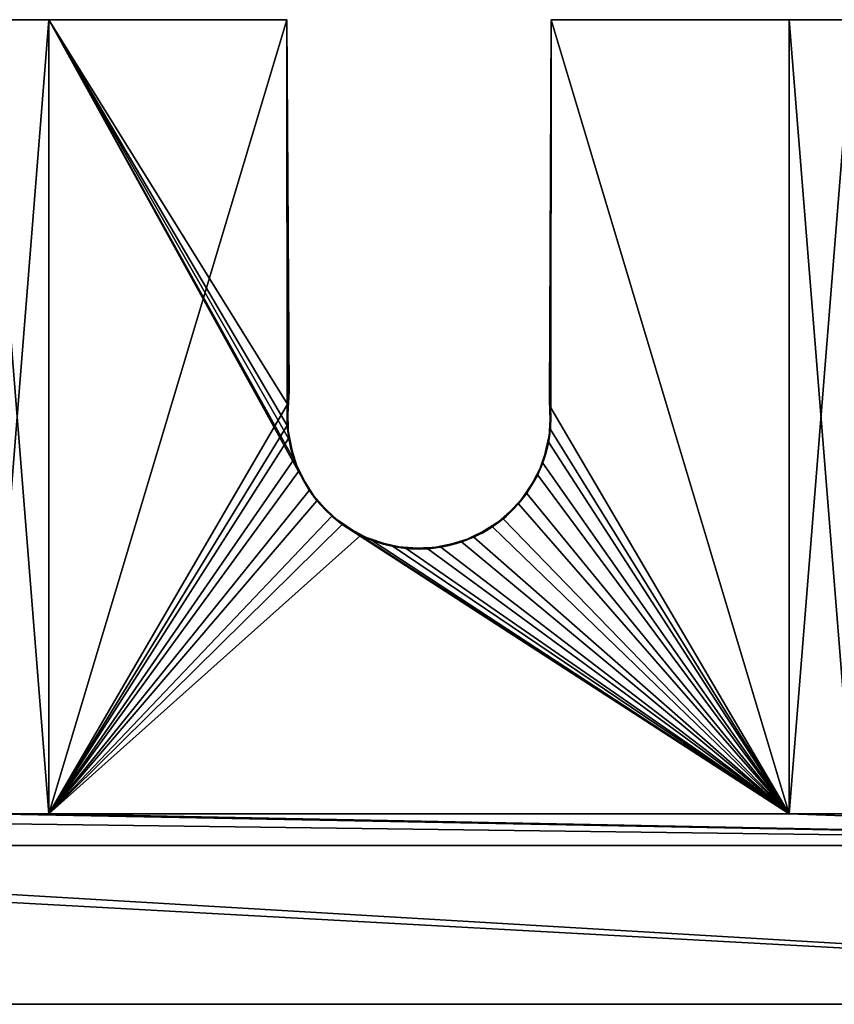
# Model space of a CAD drawing. Extents: x -20 to 254, y -15 to 78.
# Tile 12 of 23: x 79 to 156, y -15 to 78. Entities that reach past the tile are written whole.
import ezdxf

# ---------------------------------------------------------------- set-up
doc = ezdxf.new("R2010")
doc.units = 0
doc.layers.get('0').update_dxf_attribs({"color": 13, "linetype": 'CONTINUOUS'})

msp = doc.modelspace()

# ---------------------------------------------------------------- linework, layer by layer
for p, q in [((82, 78, 150), (76, 78, 150)), ((82, 78, -16), (76, 78, -16)), ((82, 3), (82, 78)), ((82, 78), (82, 78, 150)), ((82, 78, 150), (82, 3, 150)), ((104.5, 78), (82, 78)), ((104.5, 78, -4), (82, 78, -4)), ((82, 3, -4), (82, 78, -4)), ((82, 78), (82, 78, -4)), ((82, 78, -4), (82, 78, -12)), ((104.5, 78, -12), (82, 78, -12)), ((82, 3, -12), (82, 78, -12)), ((104.5, 78, -16), (82, 78, -16)), ((82, 3, -16), (82, 78, -16)), ((82, 78, -12), (82, 78, -16)), ((104.5, 78), (104.738, 42.928)), ((104.5, 78, -4), (104.738, 42.928, -4)), ((104.5, 78), (104.5, 78, -4)), ((104.5, 78, -12), (104.631, 42.018, -12)), ((104.5, 78, -16), (104.631, 42.018, -16)), ((104.5, 78, -12), (104.5, 78, -16)), ((129.5, 78, -12), (129.348, 42.018, -12)), ((129.5, 78, -16), (129.348, 42.018, -16)), ((129.5, 78), (129.472, 41.329)), ((129.5, 78, -4), (129.472, 41.329, -4)), ((152, 78), (129.5, 78)), ((152, 78, -4), (129.5, 78, -4)), ((129.5, 78), (129.5, 78, -4)), ((152, 78, -12), (129.5, 78, -12)), ((152, 78, -16), (129.5, 78, -16)), ((129.5, 78, -12), (129.5, 78, -16)), ((152, 78), (152, 3)), ((152, 78), (152, 78, 150)), ((152, 78, 150), (152, 3, 150)), ((158, 78, 150), (152, 78, 150)), ((152, 78, -4), (152, 3, -4)), ((152, 78), (152, 78, -4)), ((152, 78, -4), (152, 78, -12)), ((152, 78, -12), (152, 3, -12)), ((158, 78, -16), (152, 78, -16)), ((152, 78, -12), (152, 78, -16)), ((152, 78, -16), (152, 3, -16)), ((104.738, 42.928), (104.738, 42.928, -4)), ((104.631, 42.018, -12), (104.631, 42.018, -16)), ((129.442, 39.301, -12), (129.348, 42.018, -12)), ((129.442, 39.301, -16), (129.348, 42.018, -16)), ((129.348, 42.018, -12), (129.348, 42.018, -16)), ((104.558, 41.699, -12), (104.558, 41.699, -16)), ((129.472, 41.329), (129.472, 41.329, -4)), ((104.528, 39.671), (104.528, 39.671, -4)), ((104.641, 39.301, -12), (104.671, 38.438, -12)), ((104.641, 39.301, -16), (104.671, 38.438, -16)), ((104.641, 39.301, -12), (104.641, 39.301, -16)), ((128.708, 36.121, -12), (129.442, 39.301, -12)), ((128.708, 36.121, -16), (129.442, 39.301, -16)), ((129.442, 39.301, -12), (129.442, 39.301, -16)), ((104.671, 38.438, -12), (105.625, 35.317, -12)), ((104.671, 38.438, -16), (105.625, 35.317, -16)), ((104.671, 38.438, -12), (104.671, 38.438, -16)), ((129.262, 38.072), (129.262, 38.072, -4)), ((105.167, 36.471), (105.167, 36.471, -4)), ((127.176, 33.24, -12), (128.708, 36.121, -12)), ((127.176, 33.24, -16), (128.708, 36.121, -16)), ((128.708, 36.121, -12), (128.708, 36.121, -16)), ((105.625, 35.317, -12), (107.354, 32.55, -12)), ((105.625, 35.317, -16), (107.354, 32.55, -16)), ((105.625, 35.317, -12), (105.625, 35.317, -16)), ((128.216, 34.982), (128.216, 34.982, -4)), ((106.613, 33.546), (106.613, 33.546, -4)), ((124.95, 30.854, -12), (127.176, 33.24, -12)), ((124.95, 30.854, -16), (127.176, 33.24, -16)), ((127.176, 33.24, -12), (127.176, 33.24, -16)), ((107.354, 32.55, -12), (109.74, 30.324, -12)), ((107.354, 32.55, -16), (109.74, 30.324, -16)), ((107.354, 32.55, -12), (107.354, 32.55, -16)), ((126.405, 32.267), (126.405, 32.267, -4)), ((108.767, 31.095), (108.767, 31.095, -4)), ((122.183, 29.125, -12), (124.95, 30.854, -12)), ((122.183, 29.125, -16), (124.95, 30.854, -16)), ((124.95, 30.854, -12), (124.95, 30.854, -16)), ((109.74, 30.324, -12), (112.621, 28.792, -12)), ((109.74, 30.324, -16), (112.621, 28.792, -16)), ((109.74, 30.324, -12), (109.74, 30.324, -16)), ((123.954, 30.113), (123.954, 30.113, -4)), ((111.482, 29.284), (111.482, 29.284, -4)), ((119.062, 28.171, -12), (122.183, 29.125, -12)), ((119.062, 28.171, -16), (122.183, 29.125, -16)), ((122.183, 29.125, -12), (122.183, 29.125, -16)), ((112.621, 28.792, -12), (115.801, 28.058, -12)), ((112.621, 28.792, -16), (115.801, 28.058, -16)), ((112.621, 28.792, -12), (112.621, 28.792, -16)), ((114.572, 28.238), (114.572, 28.238, -4)), ((115.801, 28.058, -12), (119.062, 28.171, -12)), ((115.801, 28.058, -16), (119.062, 28.171, -16)), ((115.801, 28.058, -12), (115.801, 28.058, -16)), ((117.829, 28.028), (117.829, 28.028, -4)), ((119.062, 28.171, -12), (119.062, 28.171, -16)), ((121.029, 28.667), (121.029, 28.667, -4)), ((82, 3), (152, 3)), ((82, 3, 150), (152, 3, 150)), ((82, 3), (82, 3, 150)), ((82, 3, -4), (152, 3, -4)), ((82, 3), (82, 3, -4)), ((82, 3, -4), (82, 3, -12)), ((82, 3, -12), (152, 3, -12)), ((82, 3, -16), (152, 3, -16)), ((82, 3, -12), (82, 3, -16)), ((152, 3, 150), (152, 3)), ((152, 3), (152, 3, -4)), ((152, 3, -4), (152, 3, -12)), ((152, 3, -12), (152, 3, -16)), ((234, 0, 150), (0, 0, 150)), ((0, 0, -16), (234, 0, -16)), ((0, 0, 133.296), (234, 0, 133.296)), ((234, 0, 103.296), (0, 0, 103.296)), ((0, 0, 43.648), (234, 0, 43.648)), ((0, 0, 13.648), (234, 0, 13.648)), ((254, -15, 103.296), (-20, -15, 103.296)), ((-20, -15, 133.296), (254, -15, 133.296)), ((254, -15, 43.648), (-20, -15, 43.648)), ((254, -15, 13.648), (-20, -15, 13.648))]:
    msp.add_line(p, q)
for centre, start, end in [((117, 40.5), 168.80165, 3.80165), ((117, 40.5, -4), 168.80165, 3.80165), ((117, 40.5, -12), 173.00342, 185.54184), ((117, 40.5, -16), 173.00342, 185.54184)]:
    msp.add_arc(centre, 12.5, start, end)

# ---------------------------------------------------------------- meshes
mesh = msp.add_polyface()
corners = [(0, 0, 150), (6, 3, 150), (0, 78, 150), (234, 0, 150), (76, 3, 150), (82, 3, 150), (76, 78, 150), (152, 3, 150), (158, 3, 150), (152, 78, 150), (228, 3, 150), (228, 78, 150), (234, 78, 150), (158, 78, 150), (82, 78, 150), (6, 78, 150)]
mesh.append_faces([[corners[k] for k in face] for face in [(11, 3, 12)]], dxfattribs={"vtx0": -1})
mesh.append_faces([[corners[k] for k in face] for face in [(0, 1, 2), (1, 3, 4), (4, 5, 6), (5, 3, 7), (7, 8, 9), (8, 3, 10), (10, 3, 11)]], dxfattribs={"vtx0": -1, "vtx1": -1})
mesh.append_faces([[corners[k] for k in face] for face in [(4, 3, 5), (7, 3, 8)]], dxfattribs={"vtx0": -1, "vtx1": -1, "vtx2": -1})
mesh.append_faces([[corners[k] for k in face] for face in [(1, 0, 3)]], dxfattribs={"vtx0": -1, "vtx2": -1})
mesh.append_faces([[corners[k] for k in face] for face in [(13, 9, 8), (14, 6, 5), (15, 2, 1)]], dxfattribs={"vtx1": -1})
mesh = msp.add_polyface()
corners = [(82, 78, -16), (76, 3, -16), (76, 78, -16), (158, 78, -16), (152, 3, -16), (152, 78, -16), (234, 78, -16), (228, 3, -16), (228, 78, -16), (6, 78, -16), (0, 0, -16), (0, 78, -16), (6, 3, -16), (234, 0, -16), (82, 3, -16), (158, 3, -16)]
mesh.append_faces([[corners[k] for k in face] for face in [(0, 1, 2), (3, 4, 5), (6, 7, 8), (9, 10, 11)]], dxfattribs={"vtx0": -1})
mesh.append_faces([[corners[k] for k in face] for face in [(10, 12, 13), (14, 1, 0), (15, 4, 3), (13, 7, 6)]], dxfattribs={"vtx0": -1, "vtx1": -1})
mesh.append_faces([[corners[k] for k in face] for face in [(13, 1, 14), (13, 4, 15)]], dxfattribs={"vtx0": -1, "vtx1": -1, "vtx2": -1})
mesh.append_faces([[corners[k] for k in face] for face in [(10, 9, 12), (13, 12, 1), (13, 14, 4), (13, 15, 7)]], dxfattribs={"vtx0": -1, "vtx2": -1})
mesh = msp.add_polyface()
corners = [(76, 78, -12), (82, 78, -16), (76, 78, -16), (82, 78, -12), (76, 78, -4), (82, 78, -4), (76, 78), (82, 78), (76, 78, 150), (82, 78, 150)]
mesh.append_faces([[corners[k] for k in face] for face in [(0, 1, 2), (7, 8, 9)]], dxfattribs={"vtx0": -1})
mesh.append_faces([[corners[k] for k in face] for face in [(1, 0, 3), (3, 4, 5), (5, 6, 7)]], dxfattribs={"vtx0": -1, "vtx1": -1})
mesh.append_faces([[corners[k] for k in face] for face in [(3, 0, 4), (5, 4, 6), (7, 6, 8)]], dxfattribs={"vtx0": -1, "vtx2": -1})
mesh = msp.add_polyface()
corners = [(82, 78), (82, 3, 150), (82, 3), (82, 78, 150)]
mesh.append_faces([[corners[k] for k in face] for face in [(0, 1, 2), (1, 0, 3)]], dxfattribs={"vtx0": -1})
mesh = msp.add_polyface()
corners = [(82, 3), (106.613, 33.546), (82, 78), (108.767, 31.095), (111.482, 29.284), (152, 3), (105.167, 36.471), (104.528, 39.671), (104.5, 78), (114.572, 28.238), (117.829, 28.028), (121.029, 28.667), (123.954, 30.113), (126.405, 32.267), (128.216, 34.982), (129.262, 38.072), (129.472, 41.329), (129.5, 78), (152, 78), (104.738, 42.928)]
mesh.append_faces([[corners[k] for k in face] for face in [(17, 5, 18)]], dxfattribs={"vtx0": -1})
mesh.append_faces([[corners[k] for k in face] for face in [(0, 1, 2), (1, 0, 3), (3, 0, 4), (2, 7, 8), (4, 5, 9), (9, 5, 10), (10, 5, 11), (11, 5, 12), (12, 5, 13), (13, 5, 14), (14, 5, 15), (15, 5, 16), (16, 5, 17)]], dxfattribs={"vtx0": -1, "vtx1": -1})
mesh.append_faces([[corners[k] for k in face] for face in [(4, 0, 5), (2, 1, 6), (2, 6, 7)]], dxfattribs={"vtx0": -1, "vtx2": -1})
mesh.append_faces([[corners[k] for k in face] for face in [(19, 8, 7)]], dxfattribs={"vtx1": -1})
mesh = msp.add_polyface()
corners = [(104.738, 42.928, -4), (104.528, 39.671, -4), (104.5, 78, -4), (82, 3, -4), (82, 78, -4), (105.167, 36.471, -4), (106.613, 33.546, -4), (108.767, 31.095, -4), (111.482, 29.284, -4), (152, 3, -4), (114.572, 28.238, -4), (117.829, 28.028, -4), (121.029, 28.667, -4), (123.954, 30.113, -4), (126.405, 32.267, -4), (128.216, 34.982, -4), (129.262, 38.072, -4), (129.472, 41.329, -4), (129.5, 78, -4), (152, 78, -4)]
mesh.append_faces([[corners[k] for k in face] for face in [(2, 3, 4), (9, 18, 19)]], dxfattribs={"vtx0": -1})
mesh.append_faces([[corners[k] for k in face] for face in [(3, 8, 9)]], dxfattribs={"vtx0": -1, "vtx1": -1})
mesh.append_faces([[corners[k] for k in face] for face in [(3, 2, 1)]], dxfattribs={"vtx0": -1, "vtx1": -1, "vtx2": -1})
mesh.append_faces([[corners[k] for k in face] for face in [(3, 1, 5), (3, 5, 6), (3, 6, 7), (3, 7, 8), (9, 8, 10), (9, 10, 11), (9, 11, 12), (9, 12, 13), (9, 13, 14), (9, 14, 15), (9, 15, 16), (9, 16, 17), (9, 17, 18)]], dxfattribs={"vtx0": -1, "vtx2": -1})
mesh.append_faces([[corners[k] for k in face] for face in [(0, 1, 2)]], dxfattribs={"vtx1": -1})
mesh = msp.add_polyface()
corners = [(82, 78), (104.5, 78, -4), (82, 78, -4), (104.5, 78)]
mesh.append_faces([[corners[k] for k in face] for face in [(0, 1, 2), (1, 0, 3)]], dxfattribs={"vtx0": -1})
mesh = msp.add_polyface()
corners = [(82, 78), (82, 3, -4), (82, 3), (82, 78, -4)]
mesh.append_faces([[corners[k] for k in face] for face in [(0, 1, 2), (1, 0, 3)]], dxfattribs={"vtx0": -1})
mesh = msp.add_polyface()
corners = [(82, 78, -12), (82, 3, -16), (82, 3, -12), (82, 78, -16)]
mesh.append_faces([[corners[k] for k in face] for face in [(0, 1, 2), (1, 0, 3)]], dxfattribs={"vtx0": -1})
mesh = msp.add_polyface()
corners = [(82, 3, -12), (105.625, 35.317, -12), (82, 78, -12), (107.354, 32.55, -12), (109.74, 30.324, -12), (152, 3, -12), (104.671, 38.438, -12), (104.558, 41.699, -12), (104.5, 78, -12), (104.641, 39.301, -12), (112.621, 28.792, -12), (115.801, 28.058, -12), (119.062, 28.171, -12), (122.183, 29.125, -12), (124.95, 30.854, -12), (127.176, 33.24, -12), (128.708, 36.121, -12), (129.442, 39.301, -12), (129.5, 78, -12), (152, 78, -12), (129.348, 42.018, -12), (104.631, 42.018, -12)]
mesh.append_faces([[corners[k] for k in face] for face in [(7, 6, 9), (18, 5, 19)]], dxfattribs={"vtx0": -1})
mesh.append_faces([[corners[k] for k in face] for face in [(0, 1, 2), (1, 0, 3), (3, 0, 4), (2, 7, 8), (4, 5, 10), (10, 5, 11), (11, 5, 12), (12, 5, 13), (13, 5, 14), (14, 5, 15), (15, 5, 16), (16, 5, 17)]], dxfattribs={"vtx0": -1, "vtx1": -1})
mesh.append_faces([[corners[k] for k in face] for face in [(2, 6, 7), (17, 5, 18)]], dxfattribs={"vtx0": -1, "vtx1": -1, "vtx2": -1})
mesh.append_faces([[corners[k] for k in face] for face in [(4, 0, 5), (2, 1, 6)]], dxfattribs={"vtx0": -1, "vtx2": -1})
mesh.append_faces([[corners[k] for k in face] for face in [(21, 8, 7)]], dxfattribs={"vtx1": -1})
mesh.append_faces([[corners[k] for k in face] for face in [(18, 20, 17)]], dxfattribs={"vtx2": -1})
mesh = msp.add_polyface()
corners = [(104.631, 42.018, -16), (104.558, 41.699, -16), (104.5, 78, -16), (129.5, 78, -16), (129.442, 39.301, -16), (129.348, 42.018, -16), (82, 3, -16), (82, 78, -16), (104.671, 38.438, -16), (105.625, 35.317, -16), (107.354, 32.55, -16), (109.74, 30.324, -16), (152, 3, -16), (104.641, 39.301, -16), (112.621, 28.792, -16), (115.801, 28.058, -16), (119.062, 28.171, -16), (122.183, 29.125, -16), (124.95, 30.854, -16), (127.176, 33.24, -16), (128.708, 36.121, -16), (152, 78, -16)]
mesh.append_faces([[corners[k] for k in face] for face in [(3, 4, 5), (2, 6, 7), (8, 1, 13), (12, 3, 21)]], dxfattribs={"vtx0": -1})
mesh.append_faces([[corners[k] for k in face] for face in [(6, 11, 12)]], dxfattribs={"vtx0": -1, "vtx1": -1})
mesh.append_faces([[corners[k] for k in face] for face in [(6, 2, 1), (6, 1, 8), (12, 4, 3)]], dxfattribs={"vtx0": -1, "vtx1": -1, "vtx2": -1})
mesh.append_faces([[corners[k] for k in face] for face in [(6, 8, 9), (6, 9, 10), (6, 10, 11), (12, 11, 14), (12, 14, 15), (12, 15, 16), (12, 16, 17), (12, 17, 18), (12, 18, 19), (12, 19, 20), (12, 20, 4)]], dxfattribs={"vtx0": -1, "vtx2": -1})
mesh.append_faces([[corners[k] for k in face] for face in [(0, 1, 2)]], dxfattribs={"vtx1": -1})
mesh = msp.add_polyface()
corners = [(82, 78, -12), (104.5, 78, -16), (82, 78, -16), (104.5, 78, -12)]
mesh.append_faces([[corners[k] for k in face] for face in [(0, 1, 2), (1, 0, 3)]], dxfattribs={"vtx0": -1})
mesh = msp.add_polyface()
corners = [(82, 78, -4), (82, 3, -12), (82, 3, -4), (82, 78, -12)]
mesh.append_faces([[corners[k] for k in face] for face in [(0, 1, 2), (1, 0, 3)]], dxfattribs={"vtx0": -1})
mesh = msp.add_polyface()
corners = [(104.5, 78, -4), (104.738, 42.928), (104.738, 42.928, -4), (104.5, 78)]
mesh.append_faces([[corners[k] for k in face] for face in [(0, 1, 2), (1, 0, 3)]], dxfattribs={"vtx0": -1})
mesh = msp.add_polyface()
corners = [(104.5, 78, -16), (104.631, 42.018, -12), (104.631, 42.018, -16), (104.5, 78, -12)]
mesh.append_faces([[corners[k] for k in face] for face in [(0, 1, 2), (1, 0, 3)]], dxfattribs={"vtx0": -1})
mesh = msp.add_polyface()
corners = [(129.5, 78, -12), (129.348, 42.018, -16), (129.348, 42.018, -12), (129.5, 78, -16)]
mesh.append_faces([[corners[k] for k in face] for face in [(0, 1, 2), (1, 0, 3)]], dxfattribs={"vtx0": -1})
mesh = msp.add_polyface()
corners = [(129.5, 78), (129.472, 41.329, -4), (129.472, 41.329), (129.5, 78, -4)]
mesh.append_faces([[corners[k] for k in face] for face in [(0, 1, 2), (1, 0, 3)]], dxfattribs={"vtx0": -1})
mesh = msp.add_polyface()
corners = [(129.5, 78), (152, 78, -4), (129.5, 78, -4), (152, 78)]
mesh.append_faces([[corners[k] for k in face] for face in [(0, 1, 2), (1, 0, 3)]], dxfattribs={"vtx0": -1})
mesh = msp.add_polyface()
corners = [(129.5, 78, -12), (152, 78, -16), (129.5, 78, -16), (152, 78, -12)]
mesh.append_faces([[corners[k] for k in face] for face in [(0, 1, 2), (1, 0, 3)]], dxfattribs={"vtx0": -1})
mesh = msp.add_polyface()
corners = [(152, 3, 150), (152, 78), (152, 3), (152, 78, 150)]
mesh.append_faces([[corners[k] for k in face] for face in [(0, 1, 2), (1, 0, 3)]], dxfattribs={"vtx0": -1})
mesh = msp.add_polyface()
corners = [(152, 78, -12), (158, 78, -16), (152, 78, -16), (158, 78, -12), (152, 78, -4), (158, 78, -4), (152, 78), (158, 78), (152, 78, 150), (158, 78, 150)]
mesh.append_faces([[corners[k] for k in face] for face in [(0, 1, 2), (7, 8, 9)]], dxfattribs={"vtx0": -1})
mesh.append_faces([[corners[k] for k in face] for face in [(1, 0, 3), (3, 4, 5), (5, 6, 7)]], dxfattribs={"vtx0": -1, "vtx1": -1})
mesh.append_faces([[corners[k] for k in face] for face in [(3, 0, 4), (5, 4, 6), (7, 6, 8)]], dxfattribs={"vtx0": -1, "vtx2": -1})
mesh = msp.add_polyface()
corners = [(152, 78, -4), (152, 3), (152, 3, -4), (152, 78)]
mesh.append_faces([[corners[k] for k in face] for face in [(0, 1, 2), (1, 0, 3)]], dxfattribs={"vtx0": -1})
mesh = msp.add_polyface()
corners = [(152, 78, -16), (152, 3, -12), (152, 3, -16), (152, 78, -12)]
mesh.append_faces([[corners[k] for k in face] for face in [(0, 1, 2), (1, 0, 3)]], dxfattribs={"vtx0": -1})
mesh = msp.add_polyface()
corners = [(152, 78, -12), (152, 3, -4), (152, 3, -12), (152, 78, -4)]
mesh.append_faces([[corners[k] for k in face] for face in [(0, 1, 2), (1, 0, 3)]], dxfattribs={"vtx0": -1})
mesh = msp.add_polyface()
corners = [(104.738, 42.928, -4), (104.528, 39.671), (104.528, 39.671, -4), (104.738, 42.928)]
mesh.append_faces([[corners[k] for k in face] for face in [(0, 1, 2), (1, 0, 3)]], dxfattribs={"vtx0": -1})
mesh = msp.add_polyface()
corners = [(104.631, 42.018, -16), (104.558, 41.699, -12), (104.558, 41.699, -16), (104.631, 42.018, -12)]
mesh.append_faces([[corners[k] for k in face] for face in [(0, 1, 2), (1, 0, 3)]], dxfattribs={"vtx0": -1})
mesh = msp.add_polyface()
corners = [(129.348, 42.018, -12), (129.442, 39.301, -16), (129.442, 39.301, -12), (129.348, 42.018, -16)]
mesh.append_faces([[corners[k] for k in face] for face in [(0, 1, 2), (1, 0, 3)]], dxfattribs={"vtx0": -1})
mesh = msp.add_polyface()
corners = [(104.558, 41.699, -16), (104.641, 39.301, -12), (104.641, 39.301, -16), (104.558, 41.699, -12)]
mesh.append_faces([[corners[k] for k in face] for face in [(0, 1, 2), (1, 0, 3)]], dxfattribs={"vtx0": -1})
mesh = msp.add_polyface()
corners = [(129.472, 41.329), (129.262, 38.072, -4), (129.262, 38.072), (129.472, 41.329, -4)]
mesh.append_faces([[corners[k] for k in face] for face in [(0, 1, 2), (1, 0, 3)]], dxfattribs={"vtx0": -1})
mesh = msp.add_polyface()
corners = [(104.528, 39.671, -4), (105.167, 36.471), (105.167, 36.471, -4), (104.528, 39.671)]
mesh.append_faces([[corners[k] for k in face] for face in [(0, 1, 2), (1, 0, 3)]], dxfattribs={"vtx0": -1})
mesh = msp.add_polyface()
corners = [(104.641, 39.301, -16), (104.671, 38.438, -12), (104.671, 38.438, -16), (104.641, 39.301, -12)]
mesh.append_faces([[corners[k] for k in face] for face in [(0, 1, 2), (1, 0, 3)]], dxfattribs={"vtx0": -1})
mesh = msp.add_polyface()
corners = [(129.442, 39.301, -12), (128.708, 36.121, -16), (128.708, 36.121, -12), (129.442, 39.301, -16)]
mesh.append_faces([[corners[k] for k in face] for face in [(0, 1, 2), (1, 0, 3)]], dxfattribs={"vtx0": -1})
mesh = msp.add_polyface()
corners = [(104.671, 38.438, -16), (105.625, 35.317, -12), (105.625, 35.317, -16), (104.671, 38.438, -12)]
mesh.append_faces([[corners[k] for k in face] for face in [(0, 1, 2), (1, 0, 3)]], dxfattribs={"vtx0": -1})
mesh = msp.add_polyface()
corners = [(129.262, 38.072), (128.216, 34.982, -4), (128.216, 34.982), (129.262, 38.072, -4)]
mesh.append_faces([[corners[k] for k in face] for face in [(0, 1, 2), (1, 0, 3)]], dxfattribs={"vtx0": -1})
mesh = msp.add_polyface()
corners = [(105.167, 36.471, -4), (106.613, 33.546), (106.613, 33.546, -4), (105.167, 36.471)]
mesh.append_faces([[corners[k] for k in face] for face in [(0, 1, 2), (1, 0, 3)]], dxfattribs={"vtx0": -1})
mesh = msp.add_polyface()
corners = [(128.708, 36.121, -12), (127.176, 33.24, -16), (127.176, 33.24, -12), (128.708, 36.121, -16)]
mesh.append_faces([[corners[k] for k in face] for face in [(0, 1, 2), (1, 0, 3)]], dxfattribs={"vtx0": -1})
mesh = msp.add_polyface()
corners = [(105.625, 35.317, -16), (107.354, 32.55, -12), (107.354, 32.55, -16), (105.625, 35.317, -12)]
mesh.append_faces([[corners[k] for k in face] for face in [(0, 1, 2), (1, 0, 3)]], dxfattribs={"vtx0": -1})
mesh = msp.add_polyface()
corners = [(128.216, 34.982), (126.405, 32.267, -4), (126.405, 32.267), (128.216, 34.982, -4)]
mesh.append_faces([[corners[k] for k in face] for face in [(0, 1, 2), (1, 0, 3)]], dxfattribs={"vtx0": -1})
mesh = msp.add_polyface()
corners = [(106.613, 33.546, -4), (108.767, 31.095), (108.767, 31.095, -4), (106.613, 33.546)]
mesh.append_faces([[corners[k] for k in face] for face in [(0, 1, 2), (1, 0, 3)]], dxfattribs={"vtx0": -1})
mesh = msp.add_polyface()
corners = [(127.176, 33.24, -12), (124.95, 30.854, -16), (124.95, 30.854, -12), (127.176, 33.24, -16)]
mesh.append_faces([[corners[k] for k in face] for face in [(0, 1, 2), (1, 0, 3)]], dxfattribs={"vtx0": -1})
mesh = msp.add_polyface()
corners = [(107.354, 32.55, -12), (109.74, 30.324, -16), (107.354, 32.55, -16), (109.74, 30.324, -12)]
mesh.append_faces([[corners[k] for k in face] for face in [(0, 1, 2), (1, 0, 3)]], dxfattribs={"vtx0": -1})
mesh = msp.add_polyface()
corners = [(123.954, 30.113), (126.405, 32.267, -4), (123.954, 30.113, -4), (126.405, 32.267)]
mesh.append_faces([[corners[k] for k in face] for face in [(0, 1, 2), (1, 0, 3)]], dxfattribs={"vtx0": -1})
mesh = msp.add_polyface()
corners = [(108.767, 31.095), (111.482, 29.284, -4), (108.767, 31.095, -4), (111.482, 29.284)]
mesh.append_faces([[corners[k] for k in face] for face in [(0, 1, 2), (1, 0, 3)]], dxfattribs={"vtx0": -1})
mesh = msp.add_polyface()
corners = [(122.183, 29.125, -12), (124.95, 30.854, -16), (122.183, 29.125, -16), (124.95, 30.854, -12)]
mesh.append_faces([[corners[k] for k in face] for face in [(0, 1, 2), (1, 0, 3)]], dxfattribs={"vtx0": -1})
mesh = msp.add_polyface()
corners = [(109.74, 30.324, -12), (112.621, 28.792, -16), (109.74, 30.324, -16), (112.621, 28.792, -12)]
mesh.append_faces([[corners[k] for k in face] for face in [(0, 1, 2), (1, 0, 3)]], dxfattribs={"vtx0": -1})
mesh = msp.add_polyface()
corners = [(121.029, 28.667), (123.954, 30.113, -4), (121.029, 28.667, -4), (123.954, 30.113)]
mesh.append_faces([[corners[k] for k in face] for face in [(0, 1, 2), (1, 0, 3)]], dxfattribs={"vtx0": -1})
mesh = msp.add_polyface()
corners = [(111.482, 29.284), (114.572, 28.238, -4), (111.482, 29.284, -4), (114.572, 28.238)]
mesh.append_faces([[corners[k] for k in face] for face in [(0, 1, 2), (1, 0, 3)]], dxfattribs={"vtx0": -1})
mesh = msp.add_polyface()
corners = [(119.062, 28.171, -12), (122.183, 29.125, -16), (119.062, 28.171, -16), (122.183, 29.125, -12)]
mesh.append_faces([[corners[k] for k in face] for face in [(0, 1, 2), (1, 0, 3)]], dxfattribs={"vtx0": -1})
mesh = msp.add_polyface()
corners = [(112.621, 28.792, -12), (115.801, 28.058, -16), (112.621, 28.792, -16), (115.801, 28.058, -12)]
mesh.append_faces([[corners[k] for k in face] for face in [(0, 1, 2), (1, 0, 3)]], dxfattribs={"vtx0": -1})
mesh = msp.add_polyface()
corners = [(114.572, 28.238), (117.829, 28.028, -4), (114.572, 28.238, -4), (117.829, 28.028)]
mesh.append_faces([[corners[k] for k in face] for face in [(0, 1, 2), (1, 0, 3)]], dxfattribs={"vtx0": -1})
mesh = msp.add_polyface()
corners = [(115.801, 28.058, -12), (119.062, 28.171, -16), (115.801, 28.058, -16), (119.062, 28.171, -12)]
mesh.append_faces([[corners[k] for k in face] for face in [(0, 1, 2), (1, 0, 3)]], dxfattribs={"vtx0": -1})
mesh = msp.add_polyface()
corners = [(117.829, 28.028), (121.029, 28.667, -4), (117.829, 28.028, -4), (121.029, 28.667)]
mesh.append_faces([[corners[k] for k in face] for face in [(0, 1, 2), (1, 0, 3)]], dxfattribs={"vtx0": -1})
mesh = msp.add_polyface()
corners = [(82, 3, 150), (152, 3), (82, 3), (152, 3, 150)]
mesh.append_faces([[corners[k] for k in face] for face in [(0, 1, 2), (1, 0, 3)]], dxfattribs={"vtx0": -1})
mesh = msp.add_polyface()
corners = [(152, 3), (82, 3, -4), (152, 3, -4), (82, 3)]
mesh.append_faces([[corners[k] for k in face] for face in [(0, 1, 2), (1, 0, 3)]], dxfattribs={"vtx0": -1})
mesh = msp.add_polyface()
corners = [(152, 3, -4), (82, 3, -12), (152, 3, -12), (82, 3, -4)]
mesh.append_faces([[corners[k] for k in face] for face in [(0, 1, 2), (1, 0, 3)]], dxfattribs={"vtx0": -1})
mesh = msp.add_polyface()
corners = [(152, 3, -12), (82, 3, -16), (152, 3, -16), (82, 3, -12)]
mesh.append_faces([[corners[k] for k in face] for face in [(0, 1, 2), (1, 0, 3)]], dxfattribs={"vtx0": -1})
mesh = msp.add_polyface()
corners = [(0, 0, 103.296), (-20, -15, 103.296), (-20, 0, 103.296), (254, -15, 103.296), (234, 0, 103.296), (254, 0, 103.296)]
mesh.append_faces([[corners[k] for k in face] for face in [(0, 1, 2), (3, 4, 5)]], dxfattribs={"vtx0": -1})
mesh.append_faces([[corners[k] for k in face] for face in [(1, 0, 3)]], dxfattribs={"vtx0": -1, "vtx1": -1})
mesh.append_faces([[corners[k] for k in face] for face in [(3, 0, 4)]], dxfattribs={"vtx0": -1, "vtx2": -1})
mesh = msp.add_polyface()
corners = [(254, -15, 133.296), (-20, 0, 133.296), (-20, -15, 133.296), (0, 0, 133.296), (234, 0, 133.296), (254, 0, 133.296)]
mesh.append_faces([[corners[k] for k in face] for face in [(0, 1, 2), (4, 0, 5)]], dxfattribs={"vtx0": -1})
mesh.append_faces([[corners[k] for k in face] for face in [(1, 0, 3), (3, 0, 4)]], dxfattribs={"vtx0": -1, "vtx1": -1})
mesh = msp.add_polyface()
corners = [(0, 0, 43.648), (-20, -15, 43.648), (-20, 0, 43.648), (254, -15, 43.648), (234, 0, 43.648), (254, 0, 43.648)]
mesh.append_faces([[corners[k] for k in face] for face in [(0, 1, 2), (3, 4, 5)]], dxfattribs={"vtx0": -1})
mesh.append_faces([[corners[k] for k in face] for face in [(1, 0, 3)]], dxfattribs={"vtx0": -1, "vtx1": -1})
mesh.append_faces([[corners[k] for k in face] for face in [(3, 0, 4)]], dxfattribs={"vtx0": -1, "vtx2": -1})
mesh = msp.add_polyface()
corners = [(254, -15, 13.648), (-20, 0, 13.648), (-20, -15, 13.648), (0, 0, 13.648), (234, 0, 13.648), (254, 0, 13.648)]
mesh.append_faces([[corners[k] for k in face] for face in [(0, 1, 2), (4, 0, 5)]], dxfattribs={"vtx0": -1})
mesh.append_faces([[corners[k] for k in face] for face in [(1, 0, 3), (3, 0, 4)]], dxfattribs={"vtx0": -1, "vtx1": -1})
mesh = msp.add_polyface()
corners = [(234, 0, 150), (0, 0, 133.296), (234, 0, 133.296), (0, 0, 150)]
mesh.append_faces([[corners[k] for k in face] for face in [(0, 1, 2), (1, 0, 3)]], dxfattribs={"vtx0": -1})
mesh = msp.add_polyface()
corners = [(234, 0, 103.296), (0, 0, 43.648), (234, 0, 43.648), (0, 0, 103.296)]
mesh.append_faces([[corners[k] for k in face] for face in [(0, 1, 2), (1, 0, 3)]], dxfattribs={"vtx0": -1})
mesh = msp.add_polyface()
corners = [(234, 0, 13.648), (0, 0, 43.648), (0, 0, 13.648), (234, 0, 43.648)]
mesh.append_faces([[corners[k] for k in face] for face in [(0, 1, 2), (1, 0, 3)]], dxfattribs={"vtx0": -1})
mesh = msp.add_polyface()
corners = [(234, 0, 13.648), (0, 0, -16), (234, 0, -16), (0, 0, 13.648)]
mesh.append_faces([[corners[k] for k in face] for face in [(0, 1, 2), (1, 0, 3)]], dxfattribs={"vtx0": -1})
mesh = msp.add_polyface()
corners = [(243.547, -15, 111.605), (-10.219, -15, 111.559), (244, -15, 111.546), (-9.763, -15, 111.562), (-9.322, -15, 111.682), (243.125, -15, 111.78), (-8.927, -15, 111.913), (242.763, -15, 112.058), (-8.606, -15, 112.237), (242.484, -15, 112.421), (-8.38, -15, 112.634), (242.31, -15, 112.843), (-8.264, -15, 113.076), (242.25, -15, 113.296), (-8.266, -15, 113.533), (242.31, -15, 113.748), (-8.387, -15, 113.974), (242.484, -15, 114.171), (-8.617, -15, 114.368), (242.763, -15, 114.533), (-8.942, -15, 114.689), (243.125, -15, 114.811), (-9.339, -15, 114.916), (243.547, -15, 114.986), (-9.781, -15, 115.032), (244, -15, 115.046), (254, -15, 103.296), (-20, -15, 103.296), (244.453, -15, 111.605), (244.875, -15, 111.78), (245.237, -15, 112.058), (245.516, -15, 112.421), (245.69, -15, 112.843), (254, -15, 133.296), (245.75, -15, 113.296), (245.69, -15, 113.748), (245.516, -15, 114.171), (245.237, -15, 114.533), (244.875, -15, 114.811), (244.453, -15, 114.986), (245.387, -15, 122.229), (245.064, -15, 121.906), (244.668, -15, 121.678), (244.227, -15, 121.56), (-9.853, -15, 121.552), (245.616, -15, 122.624), (245.735, -15, 123.065), (245.735, -15, 123.522), (245.617, -15, 123.964), (245.389, -15, 124.359), (245.067, -15, 124.683), (244.671, -15, 124.912), (244.23, -15, 125.03), (243.773, -15, 125.031), (-10.147, -15, 125.039), (-20, -15, 133.296), (-11.613, -15, 112.617), (-11.383, -15, 112.223), (-11.058, -15, 111.902), (-10.661, -15, 111.675), (-11.734, -15, 113.058), (-11.736, -15, 113.515), (-11.62, -15, 113.957), (-11.394, -15, 114.354), (-11.073, -15, 114.678), (-10.678, -15, 114.909), (-10.237, -15, 115.029), (-11.437, -15, 122.297), (-11.129, -15, 121.959), (-10.745, -15, 121.712), (-10.31, -15, 121.573), (-11.646, -15, 122.703), (-11.744, -15, 123.149), (-11.722, -15, 123.605), (-11.584, -15, 124.04), (-11.337, -15, 124.425), (-10.999, -15, 124.732), (-10.593, -15, 124.942), (-9.407, -15, 121.649), (243.77, -15, 121.561), (243.329, -15, 121.679), (-9.001, -15, 121.859), (242.933, -15, 121.908), (-8.663, -15, 122.166), (242.611, -15, 122.232), (-8.416, -15, 122.551), (242.383, -15, 122.627), (-8.278, -15, 122.986), (242.265, -15, 123.069), (-8.256, -15, 123.442), (242.265, -15, 123.526), (-8.354, -15, 123.888), (242.384, -15, 123.967), (-8.563, -15, 124.294), (242.613, -15, 124.362), (-8.871, -15, 124.632), (242.936, -15, 124.685), (-9.255, -15, 124.879), (243.332, -15, 124.913), (-9.69, -15, 125.018)]
mesh.append_faces([[corners[k] for k in face] for face in [(0, 1, 2), (1, 0, 3), (3, 0, 4), (4, 5, 6), (6, 7, 8), (8, 9, 10), (10, 11, 12), (12, 13, 14), (14, 15, 16), (16, 17, 18), (18, 19, 20), (20, 21, 22), (22, 23, 24), (26, 2, 27), (2, 26, 28), (28, 26, 29), (29, 26, 30), (30, 26, 31), (31, 26, 32), (32, 33, 34), (34, 33, 35), (35, 33, 36), (36, 33, 37), (37, 33, 38), (38, 33, 39), (39, 33, 25), (40, 33, 45), (45, 33, 46), (46, 33, 47), (47, 33, 48), (48, 33, 49), (49, 33, 50), (50, 33, 51), (51, 33, 52), (52, 33, 53), (27, 56, 55), (56, 27, 57), (57, 27, 58), (58, 27, 59), (59, 27, 1), (67, 24, 68), (68, 24, 69), (69, 24, 70), (70, 24, 44), (78, 80, 81), (81, 82, 83), (83, 84, 85), (85, 86, 87), (87, 88, 89), (89, 90, 91), (91, 92, 93), (93, 94, 95), (95, 96, 97), (97, 98, 99), (99, 53, 54)]], dxfattribs={"vtx0": -1, "vtx1": -1})
mesh.append_faces([[corners[k] for k in face] for face in [(25, 33, 40), (25, 43, 44), (53, 33, 54), (1, 27, 2), (55, 24, 67), (44, 24, 25)]], dxfattribs={"vtx0": -1, "vtx1": -1, "vtx2": -1})
mesh.append_faces([[corners[k] for k in face] for face in [(4, 0, 5), (6, 5, 7), (8, 7, 9), (10, 9, 11), (12, 11, 13), (14, 13, 15), (16, 15, 17), (18, 17, 19), (20, 19, 21), (22, 21, 23), (24, 23, 25), (32, 26, 33), (25, 40, 41), (25, 41, 42), (25, 42, 43), (54, 33, 55), (55, 56, 60), (55, 60, 61), (55, 61, 62), (55, 62, 63), (55, 63, 64), (55, 64, 65), (55, 65, 66), (55, 66, 24), (55, 67, 71), (55, 71, 72), (55, 72, 73), (55, 73, 74), (55, 74, 75), (55, 75, 76), (55, 76, 77), (55, 77, 54), (43, 78, 44), (78, 43, 79), (78, 79, 80), (81, 80, 82), (83, 82, 84), (85, 84, 86), (87, 86, 88), (89, 88, 90), (91, 90, 92), (93, 92, 94), (95, 94, 96), (97, 96, 98), (99, 98, 53)]], dxfattribs={"vtx0": -1, "vtx2": -1})
mesh = msp.add_polyface()
corners = [(-9.876, -15, 21.902), (243.547, -15, 21.957), (244, -15, 21.898), (-9.428, -15, 21.994), (243.125, -15, 22.132), (-9.019, -15, 22.198), (242.763, -15, 22.41), (-8.678, -15, 22.501), (242.484, -15, 22.773), (-8.426, -15, 22.883), (242.31, -15, 23.195), (-8.282, -15, 23.316), (242.25, -15, 23.648), (-8.254, -15, 23.772), (242.31, -15, 24.101), (-8.346, -15, 24.22), (242.484, -15, 24.523), (-8.55, -15, 24.628), (242.763, -15, 24.885), (-8.854, -15, 24.97), (243.125, -15, 25.163), (-9.235, -15, 25.222), (243.547, -15, 25.338), (-9.668, -15, 25.366), (244, -15, 25.398), (-10.124, -15, 25.393), (-20, -15, 13.648), (254, -15, 13.648), (-10.332, -15, 21.929), (-10.765, -15, 22.074), (-11.146, -15, 22.325), (-11.45, -15, 22.667), (-11.654, -15, 23.076), (-20, -15, 43.648), (-11.746, -15, 23.523), (-11.718, -15, 23.979), (-11.574, -15, 24.413), (-11.322, -15, 24.794), (-10.981, -15, 25.097), (-10.572, -15, 25.302), (-11.358, -15, 32.544), (-11.026, -15, 32.23), (-10.624, -15, 32.013), (-10.18, -15, 31.907), (244.17, -15, 31.906), (-11.597, -15, 32.933), (-11.728, -15, 33.371), (-11.741, -15, 33.827), (-11.635, -15, 34.272), (-11.418, -15, 34.674), (-11.104, -15, 35.006), (-10.715, -15, 35.245), (-10.277, -15, 35.376), (-9.82, -15, 35.389), (243.83, -15, 35.389), (245.69, -15, 23.195), (254, -15, 43.648), (245.516, -15, 22.773), (245.237, -15, 22.41), (244.875, -15, 22.132), (244.453, -15, 21.957), (245.75, -15, 23.648), (245.69, -15, 24.101), (245.516, -15, 24.523), (245.237, -15, 24.885), (244.875, -15, 25.163), (244.453, -15, 25.338), (245.352, -15, 32.536), (245.018, -15, 32.224), (244.615, -15, 32.009), (245.593, -15, 32.924), (245.726, -15, 33.361), (245.742, -15, 33.818), (245.638, -15, 34.263), (245.423, -15, 34.666), (245.111, -15, 35), (244.724, -15, 35.241), (244.287, -15, 35.374), (243.713, -15, 31.921), (-9.723, -15, 31.92), (-9.285, -15, 32.05), (243.276, -15, 32.054), (-8.896, -15, 32.29), (242.889, -15, 32.296), (-8.582, -15, 32.622), (242.577, -15, 32.63), (-8.365, -15, 33.024), (242.362, -15, 33.033), (-8.259, -15, 33.468), (242.258, -15, 33.478), (-8.272, -15, 33.925), (242.274, -15, 33.934), (-8.403, -15, 34.363), (242.407, -15, 34.371), (-8.642, -15, 34.752), (242.648, -15, 34.759), (-8.974, -15, 35.065), (242.982, -15, 35.071), (-9.376, -15, 35.283), (243.385, -15, 35.286)]
mesh.append_faces([[corners[k] for k in face] for face in [(1, 3, 4), (4, 5, 6), (6, 7, 8), (8, 9, 10), (10, 11, 12), (12, 13, 14), (14, 15, 16), (16, 17, 18), (18, 19, 20), (20, 21, 22), (22, 23, 24), (26, 0, 27), (0, 26, 28), (28, 26, 29), (29, 26, 30), (30, 26, 31), (31, 26, 32), (32, 33, 34), (34, 33, 35), (35, 33, 36), (36, 33, 37), (37, 33, 38), (38, 33, 39), (39, 33, 25), (40, 33, 45), (45, 33, 46), (46, 33, 47), (47, 33, 48), (48, 33, 49), (49, 33, 50), (50, 33, 51), (51, 33, 52), (52, 33, 53), (27, 55, 56), (55, 27, 57), (57, 27, 58), (58, 27, 59), (59, 27, 60), (60, 27, 2), (67, 24, 68), (68, 24, 69), (69, 24, 44), (56, 54, 33), (78, 80, 81), (81, 82, 83), (83, 84, 85), (85, 86, 87), (87, 88, 89), (89, 90, 91), (91, 92, 93), (93, 94, 95), (95, 96, 97), (97, 98, 99), (99, 53, 54)]], dxfattribs={"vtx0": -1, "vtx1": -1})
mesh.append_faces([[corners[k] for k in face] for face in [(27, 0, 2), (25, 33, 40), (25, 43, 24), (24, 43, 44), (53, 33, 54), (56, 24, 67)]], dxfattribs={"vtx0": -1, "vtx1": -1, "vtx2": -1})
mesh.append_faces([[corners[k] for k in face] for face in [(0, 1, 2), (1, 0, 3), (4, 3, 5), (6, 5, 7), (8, 7, 9), (10, 9, 11), (12, 11, 13), (14, 13, 15), (16, 15, 17), (18, 17, 19), (20, 19, 21), (22, 21, 23), (24, 23, 25), (32, 26, 33), (25, 40, 41), (25, 41, 42), (25, 42, 43), (56, 55, 61), (56, 61, 62), (56, 62, 63), (56, 63, 64), (56, 64, 65), (56, 65, 66), (56, 66, 24), (56, 67, 70), (56, 70, 71), (56, 71, 72), (56, 72, 73), (56, 73, 74), (56, 74, 75), (56, 75, 76), (56, 76, 77), (56, 77, 54), (43, 78, 44), (78, 43, 79), (78, 79, 80), (81, 80, 82), (83, 82, 84), (85, 84, 86), (87, 86, 88), (89, 88, 90), (91, 90, 92), (93, 92, 94), (95, 94, 96), (97, 96, 98), (99, 98, 53)]], dxfattribs={"vtx0": -1, "vtx2": -1})

doc.saveas('drawing.dxf')
